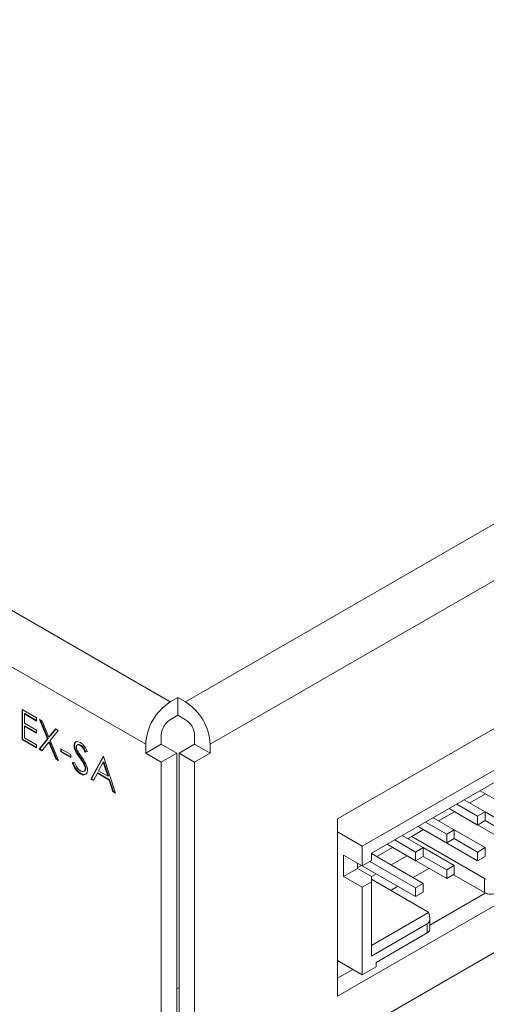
# Model space of a CAD drawing. Header units: inches. Extents: x 0.2 to 16.3, y 0.2 to 11.5.
# Tile 9 of 23: x 2.7 to 3.4, y 1 to 2.5. Entities that reach past the tile are written whole.
import ezdxf

# ---------------------------------------------------------------- set-up
doc = ezdxf.new("R2010")
doc.units = ezdxf.units.IN
doc.header["$MEASUREMENT"] = 0

msp = doc.modelspace()

# ---------------------------------------------------------------- linework, layer by layer
at = {"color": 7, "linetype": 'Continuous', "lineweight": 15}
for p, q in [((2.9332, 1.4404), (4.7793, 2.5061)), ((1.1221, 2.4724), (2.9097, 1.4404)), ((4.8165, 2.4416), (2.9705, 1.3759)), ((1.0849, 2.4079), (2.8724, 1.3759)), ((3.1642, 1.2624), (4.5337, 2.0529)), ((4.5337, 1.7829), (3.1642, 0.9924)), ((3.0971, 0.8823), (4.5113, 1.6987)), ((3.2017, 1.2207), (3.8133, 1.5738)), ((3.2158, 1.2099), (3.8154, 1.556)), ((3.2158, 1.2099), (3.8133, 1.5548)), ((2.9097, 1.4404), (2.9214, 1.4472)), ((2.9214, 1.4472), (2.9332, 1.4404)), ((2.9214, 1.42), (2.9214, 1.4472)), ((2.6843, 1.4286), (2.7064, 1.4159)), ((2.6843, 1.3833), (2.6843, 1.4286)), ((2.6852, 1.3838), (2.6852, 1.4281)), ((2.6887, 1.4225), (2.6878, 1.422)), ((2.6878, 1.422), (2.6878, 1.408)), ((2.7064, 1.4112), (2.6878, 1.422)), ((2.7064, 1.4123), (2.6887, 1.4225)), ((2.7064, 1.4159), (2.7064, 1.4112)), ((2.7107, 1.4134), (2.7148, 1.411)), ((2.7231, 1.384), (2.7107, 1.4134)), ((2.724, 1.3846), (2.7122, 1.4125)), ((2.7148, 1.411), (2.7251, 1.3865)), ((2.9097, 1.4132), (2.9214, 1.42)), ((2.9214, 1.42), (2.9332, 1.4132)), ((2.6878, 1.408), (2.7064, 1.3972)), ((2.6887, 1.4039), (2.6878, 1.4033)), ((2.6878, 1.4033), (2.6878, 1.3859)), ((2.7064, 1.3926), (2.6878, 1.4033)), ((2.7064, 1.3937), (2.6887, 1.4039)), ((2.7064, 1.3972), (2.7064, 1.3926)), ((2.7251, 1.3865), (2.7354, 1.3992)), ((2.726, 1.3871), (2.7357, 1.399)), ((2.7394, 1.3968), (2.7271, 1.3817)), ((2.7354, 1.3992), (2.7394, 1.3968)), ((2.6852, 1.3838), (2.6843, 1.3833)), ((2.7064, 1.3705), (2.6843, 1.3833)), ((2.7064, 1.3716), (2.6852, 1.3838)), ((2.6878, 1.3859), (2.7064, 1.3751)), ((2.7102, 1.3683), (2.7231, 1.384)), ((2.7112, 1.3688), (2.724, 1.3846)), ((2.724, 1.3846), (2.7231, 1.384)), ((2.726, 1.3871), (2.7251, 1.3865)), ((2.726, 1.3797), (2.7251, 1.3792)), ((2.7368, 1.354), (2.726, 1.3797)), ((2.7271, 1.3817), (2.7399, 1.3512)), ((2.896, 1.3895), (2.896, 1.3759)), ((2.9469, 1.3895), (2.9469, 1.3759)), ((2.7064, 1.3751), (2.7064, 1.3705)), ((2.7112, 1.3688), (2.7102, 1.3683)), ((2.7143, 1.366), (2.7102, 1.3683)), ((2.7149, 1.3667), (2.7112, 1.3688)), ((2.7251, 1.3792), (2.7143, 1.366)), ((2.7359, 1.3535), (2.7251, 1.3792)), ((2.7432, 1.369), (2.7583, 1.3603)), ((2.7432, 1.3644), (2.7432, 1.369)), ((2.7441, 1.3649), (2.7432, 1.3644)), ((2.7583, 1.3557), (2.7432, 1.3644)), ((2.7441, 1.3649), (2.7441, 1.3685)), ((2.7583, 1.3567), (2.7441, 1.3649)), ((2.7643, 1.3741), (2.7634, 1.3736)), ((2.7665, 1.3659), (2.7656, 1.3654)), ((2.7736, 1.3747), (2.7726, 1.3742)), ((2.7835, 1.3649), (2.7803, 1.3639)), ((2.7812, 1.3644), (2.7803, 1.3639)), ((2.7844, 1.3654), (2.7812, 1.3644)), ((2.896, 1.3759), (2.8724, 1.3623)), ((2.8724, 1.3759), (2.8724, 1.3623)), ((2.896, 1.3759), (2.9198, 1.3622)), ((2.9469, 1.3759), (2.9231, 1.3622)), ((2.9469, 1.3759), (2.9705, 1.3623)), ((2.9705, 1.3759), (2.9705, 1.3623)), ((2.7368, 1.354), (2.7359, 1.3535)), ((2.7399, 1.3512), (2.7359, 1.3535)), ((2.7393, 1.3526), (2.7368, 1.354)), ((2.7583, 1.3603), (2.7583, 1.3557)), ((2.7729, 1.3561), (2.772, 1.3555)), ((2.789, 1.3228), (2.8077, 1.3574)), ((2.79, 1.3233), (2.8082, 1.3571)), ((2.8077, 1.3574), (2.8082, 1.3571)), ((2.8082, 1.3571), (2.8263, 1.3013)), ((2.8724, 1.3623), (2.8962, 1.3486)), ((2.8962, 1.3486), (2.9198, 1.3622)), ((2.9198, 1.3622), (2.9198, 0.8091)), ((2.9467, 1.3486), (2.9231, 1.3622)), ((2.9231, 1.3622), (2.9231, 0.8657)), ((2.9705, 1.3623), (2.9467, 1.3486)), ((2.7608, 1.3478), (2.7642, 1.3482)), ((2.78, 1.3447), (2.7791, 1.3442)), ((2.7814, 1.3395), (2.7805, 1.3389)), ((2.8079, 1.3485), (2.8008, 1.3352)), ((2.8008, 1.3352), (2.8148, 1.3271)), ((2.8088, 1.349), (2.8079, 1.3485)), ((2.8148, 1.3271), (2.8079, 1.3485)), ((2.8157, 1.3277), (2.8088, 1.349)), ((2.8962, 1.3486), (2.8962, 0.7955)), ((2.9467, 1.3486), (2.9467, 0.8521)), ((2.7737, 1.3316), (2.7728, 1.331)), ((2.79, 1.3233), (2.789, 1.3228)), ((2.7929, 1.3206), (2.789, 1.3228)), ((2.7933, 1.3214), (2.79, 1.3233)), ((2.7989, 1.3317), (2.7929, 1.3206)), ((2.7998, 1.3322), (2.7989, 1.3317)), ((2.8167, 1.3214), (2.7989, 1.3317)), ((2.8176, 1.3219), (2.7998, 1.3322)), ((2.8157, 1.3277), (2.8148, 1.3271)), ((2.8176, 1.3219), (2.8167, 1.3214)), ((2.8225, 1.3035), (2.8167, 1.3214)), ((2.8234, 1.304), (2.8176, 1.3219)), ((3.4246, 1.2801), (3.3811, 1.3052)), ((3.4717, 1.2529), (3.3811, 1.3052)), ((2.8234, 1.304), (2.8225, 1.3035)), ((2.8263, 1.3013), (2.8225, 1.3035)), ((2.8259, 1.3026), (2.8234, 1.304)), ((3.389, 1.2729), (3.357, 1.2914)), ((3.3653, 1.2866), (3.3893, 1.3005)), ((3.3774, 1.2529), (3.3339, 1.278)), ((3.4246, 1.2257), (3.3339, 1.278)), ((3.3455, 1.2847), (3.3774, 1.2663)), ((3.1642, 0.9924), (3.1642, 1.2624)), ((3.3418, 1.2457), (3.3099, 1.2641)), ((3.3181, 1.2594), (3.3422, 1.2732)), ((3.3774, 1.2663), (3.389, 1.2729)), ((3.3774, 1.2663), (3.3774, 1.2529)), ((3.3774, 1.2529), (3.389, 1.2596)), ((3.389, 1.2729), (3.389, 1.2596)), ((3.4361, 1.2457), (3.389, 1.2729)), ((3.389, 1.2596), (3.4246, 1.239)), ((3.2771, 1.2357), (3.295, 1.246)), ((3.3303, 1.2257), (3.2868, 1.2508)), ((3.3774, 1.1985), (3.2868, 1.2508)), ((3.2983, 1.2575), (3.3303, 1.239)), ((3.3303, 1.239), (3.3418, 1.2457)), ((3.3418, 1.2457), (3.3418, 1.2324)), ((3.389, 1.2185), (3.3418, 1.2457)), ((3.1642, 1.2424), (3.2017, 1.2207)), ((3.2512, 1.2303), (3.2831, 1.2118)), ((3.2947, 1.2185), (3.2627, 1.2369)), ((3.2771, 1.2357), (3.271, 1.2322)), ((3.2724, 1.2314), (3.2724, 1.233)), ((3.2771, 1.2357), (3.3879, 1.1717)), ((3.3303, 1.239), (3.3303, 1.2257)), ((3.3303, 1.2257), (3.3418, 1.2324)), ((3.3418, 1.2324), (3.3774, 1.2118)), ((3.2017, 1.2207), (3.2017, 1.1908)), ((3.2479, 1.2188), (3.2239, 1.2049)), ((3.2239, 1.2049), (3.2441, 1.2166)), ((3.2831, 1.1985), (3.2396, 1.2236)), ((3.3303, 1.1713), (3.2396, 1.2236)), ((3.2441, 1.2166), (3.2441, 1.2166)), ((3.2831, 1.2118), (3.2947, 1.2185)), ((3.2947, 1.2185), (3.2947, 1.2052)), ((3.3418, 1.1913), (3.2947, 1.2185)), ((3.3774, 1.2118), (3.389, 1.2185)), ((3.389, 1.2185), (3.389, 1.2051)), ((3.2017, 1.1908), (3.1734, 1.2071)), ((3.1734, 1.2071), (3.1734, 1.1745)), ((3.2158, 1.2099), (3.2158, 1.199)), ((3.2947, 1.1641), (3.2158, 1.2096)), ((3.2461, 1.1921), (3.2702, 1.206)), ((3.2831, 1.2118), (3.2831, 1.1985)), ((3.2831, 1.1985), (3.2947, 1.2052)), ((3.2947, 1.2052), (3.3303, 1.1846)), ((3.3774, 1.2118), (3.3774, 1.1985)), ((3.3774, 1.1985), (3.389, 1.2051)), ((3.1946, 1.1867), (3.1734, 1.1745)), ((3.1946, 1.1867), (3.1946, 1.1949)), ((3.2005, 1.1915), (3.1946, 1.1881)), ((3.1946, 1.1881), (3.2005, 1.1915)), ((3.2158, 1.1745), (3.1946, 1.1867)), ((3.2017, 1.1908), (3.2158, 1.199)), ((3.2831, 1.1441), (3.2019, 1.1909)), ((3.2135, 1.1976), (3.2831, 1.1574)), ((3.2791, 1.173), (3.3032, 1.1869)), ((3.3303, 1.1846), (3.3418, 1.1913)), ((3.3303, 1.1846), (3.3303, 1.1713)), ((3.3418, 1.1913), (3.3418, 1.1779)), ((3.1734, 1.1745), (3.2017, 1.1581)), ((3.2157, 1.1745), (3.223, 1.1787)), ((3.2158, 1.1663), (3.2158, 1.1745)), ((3.3007, 1.1214), (3.2158, 1.1704)), ((3.3303, 1.1713), (3.3418, 1.1779)), ((3.3406, 1.1773), (3.3879, 1.15)), ((3.3879, 1.15), (3.3879, 1.1717)), ((3.2158, 1.1663), (3.2017, 1.1581)), ((3.2017, 1.1581), (3.2017, 1.0248)), ((3.2158, 1.0534), (3.2158, 1.1663)), ((3.2452, 1.1534), (3.256, 1.1597)), ((3.2831, 1.1574), (3.2947, 1.1641)), ((3.2831, 1.1574), (3.2831, 1.1441)), ((3.2947, 1.1641), (3.2947, 1.1507)), ((3.2831, 1.1441), (3.2947, 1.1507)), ((3.389, 1.1494), (3.3046, 1.1006)), ((3.3028, 1.1199), (3.2158, 1.0697)), ((3.3007, 1.1023), (3.2158, 1.0534)), ((3.3007, 1.0887), (3.3007, 1.1023)), ((3.2229, 1.0438), (3.3007, 1.0887)), ((3.2017, 1.0248), (3.1642, 1.0464)), ((3.2229, 1.037), (3.2017, 1.0248)), ((3.2229, 1.037), (3.2229, 1.0438)), ((3.1874, 1.033), (3.1642, 1.0196)), ((2.9198, 1.0037), (2.9231, 1.0056))]:
    msp.add_line(p, q, dxfattribs=at)
at = {"color": 7, "linetype": 'Continuous', "lineweight": 15, "flags": 128}
msp.add_lwpolyline([(3.2441, 1.2166), (3.2472, 1.2181), (3.2484, 1.2185)], dxfattribs=at)
at = {"color": 7, "linetype": 'Continuous', "lineweight": 15}
for centre, radius, start, end in [((2.9533, 1.3722), 0.0809, 122.6055, 177.3945), ((2.8896, 1.3722), 0.0809, 2.6055, 57.3946), ((2.9257, 1.3882), 0.0297, 122.6055, 177.3944), ((2.9172, 1.3882), 0.0297, 2.6054, 57.3946), ((3.3953, 1.1847), 0.015, 240.3262, 251.4883), ((3.3973, 1.1682), 0.0205, 242.6096, 297.3904), ((3.2956, 1.1124), 0.0103, 46.1333, 60.4747), ((3.2979, 1.0948), 0.00671, 294.3746, 354.3055)]:
    msp.add_arc(centre, radius, start, end, dxfattribs=at)
msp.add_ellipse((3.2913, 1.1187), major_axis=(-0.0094, 0.0163), ratio=0.577335, start_param=3.141552, end_param=4.459668, dxfattribs=at)
for points, knots in [([(2.7634, 1.3736), (2.7635, 1.3751), (2.7639, 1.3781), (2.7666, 1.3801), (2.7698, 1.3801), (2.7719, 1.3791), (2.773, 1.3786)], [0, 0, 0, 0, 0.2795529, 0.5587981, 0.7793781, 1, 1, 1, 1]), ([(2.7643, 1.3741), (2.7644, 1.3757), (2.7647, 1.3787), (2.7667, 1.3798), (2.7677, 1.3803)], [0, 0, 0, 0, 0.510963, 1, 1, 1, 1]), ([(2.7656, 1.3654), (2.7649, 1.367), (2.7636, 1.3698), (2.7634, 1.3724), (2.7634, 1.3736)], [0, 0, 0, 0, 0.55984, 1, 1, 1, 1]), ([(2.7665, 1.3659), (2.7658, 1.3675), (2.7646, 1.3703), (2.7644, 1.373), (2.7643, 1.3741)], [0, 0, 0, 0, 0.55984, 1, 1, 1, 1]), ([(2.772, 1.3555), (2.7707, 1.3573), (2.7684, 1.3605), (2.7664, 1.3639), (2.7656, 1.3654)], [0, 0, 0, 0, 0.560412, 1, 1, 1, 1]), ([(2.7729, 1.3561), (2.7716, 1.3578), (2.7694, 1.361), (2.7674, 1.3644), (2.7665, 1.3659)], [0, 0, 0, 0, 0.560412, 1, 1, 1, 1]), ([(2.7726, 1.3742), (2.7718, 1.3745), (2.7703, 1.3753), (2.7683, 1.375), (2.7671, 1.3738), (2.7669, 1.3724), (2.7669, 1.3717)], [0, 0, 0, 0, 0.2802748, 0.5599309, 0.7799205, 1, 1, 1, 1]), ([(2.7669, 1.3717), (2.7669, 1.3711), (2.767, 1.3698), (2.7679, 1.3672), (2.7689, 1.3654), (2.7695, 1.3644)], [0, 0, 0, 0, 0.27995, 0.559777, 1, 1, 1, 1]), ([(2.7736, 1.3747), (2.7728, 1.3751), (2.7712, 1.3758), (2.7697, 1.3758), (2.7692, 1.3753), (2.7692, 1.3753)], [0, 0, 0, 0, 0.491325, 0.981565, 1, 1, 1, 1]), ([(2.7695, 1.3644), (2.7704, 1.3629), (2.7722, 1.3604), (2.774, 1.3579), (2.7748, 1.3568)], [0, 0, 0, 0, 0.559904, 1, 1, 1, 1]), ([(2.7803, 1.3639), (2.7792, 1.3662), (2.7777, 1.3694), (2.7748, 1.3727), (2.7733, 1.3737), (2.7726, 1.3742)], [0, 0, 0, 0, 0.559819, 0.779848, 1, 1, 1, 1]), ([(2.773, 1.3786), (2.7742, 1.3777), (2.7767, 1.3761), (2.7805, 1.3712), (2.7823, 1.3673), (2.7835, 1.3649)], [0, 0, 0, 0, 0.27975, 0.559502, 1, 1, 1, 1]), ([(2.7812, 1.3644), (2.7801, 1.3667), (2.7786, 1.3699), (2.7757, 1.3733), (2.7743, 1.3742), (2.7736, 1.3747)], [0, 0, 0, 0, 0.559819, 0.779848, 1, 1, 1, 1]), ([(2.7791, 1.3442), (2.7779, 1.3464), (2.7757, 1.3503), (2.7731, 1.3539), (2.772, 1.3555)], [0, 0, 0, 0, 0.5594959, 1, 1, 1, 1]), ([(2.78, 1.3447), (2.7788, 1.3469), (2.7766, 1.3508), (2.7741, 1.3545), (2.7729, 1.3561)], [0, 0, 0, 0, 0.5594959, 1, 1, 1, 1]), ([(2.7748, 1.3568), (2.7772, 1.3533), (2.7806, 1.3484), (2.7836, 1.3412), (2.7839, 1.3383), (2.784, 1.3368)], [0, 0, 0, 0, 0.560116, 0.780284, 1, 1, 1, 1]), ([(2.7728, 1.331), (2.7713, 1.332), (2.7684, 1.3341), (2.7639, 1.3401), (2.762, 1.3449), (2.7608, 1.3478)], [0, 0, 0, 0, 0.2798793, 0.5596654, 1, 1, 1, 1]), ([(2.7737, 1.3316), (2.7723, 1.3326), (2.7694, 1.3346), (2.7649, 1.3406), (2.7629, 1.3454), (2.7618, 1.3484)], [0, 0, 0, 0, 0.2798793, 0.5596654, 1, 1, 1, 1]), ([(2.7642, 1.3482), (2.7653, 1.3455), (2.767, 1.3417), (2.7703, 1.3374), (2.772, 1.3363), (2.7728, 1.3357)], [0, 0, 0, 0, 0.55932, 0.779781, 1, 1, 1, 1]), ([(2.7728, 1.3357), (2.7738, 1.3352), (2.776, 1.3342), (2.7785, 1.3346), (2.7802, 1.3362), (2.7804, 1.338), (2.7805, 1.3389)], [0, 0, 0, 0, 0.280277, 0.560148, 0.780154, 1, 1, 1, 1]), ([(2.784, 1.3368), (2.7838, 1.3351), (2.7833, 1.3316), (2.7802, 1.3295), (2.7766, 1.3292), (2.774, 1.3304), (2.7728, 1.331)], [0, 0, 0, 0, 0.279183, 0.559085, 0.779446, 1, 1, 1, 1]), ([(2.7805, 1.3389), (2.7804, 1.3399), (2.7802, 1.3416), (2.7794, 1.3434), (2.7791, 1.3442)], [0, 0, 0, 0, 0.558989, 1, 1, 1, 1]), ([(2.7796, 1.3355), (2.7801, 1.3359), (2.7811, 1.3368), (2.7813, 1.3386), (2.7814, 1.3395)], [0, 0, 0, 0, 0.488279, 1, 1, 1, 1]), ([(2.7814, 1.3395), (2.7813, 1.3404), (2.7811, 1.3421), (2.7803, 1.3439), (2.78, 1.3447)], [0, 0, 0, 0, 0.558989, 1, 1, 1, 1]), ([(2.7832, 1.3322), (2.7825, 1.3314), (2.781, 1.3299), (2.7775, 1.3298), (2.775, 1.331), (2.7737, 1.3316)], [0, 0, 0, 0, 0.337221, 0.668465, 1, 1, 1, 1])]:
    msp.add_open_spline(points, degree=3, knots=knots, dxfattribs=at)
for points in [[(2.7693, 1.3754), (2.7681, 1.3747)], [(2.7785, 1.3349), (2.7797, 1.3355)], [(3.3046, 1.0942), (3.3046, 1.111)]]:
    msp.add_open_spline(points, degree=1, dxfattribs=at)

doc.saveas('drawing.dxf')
